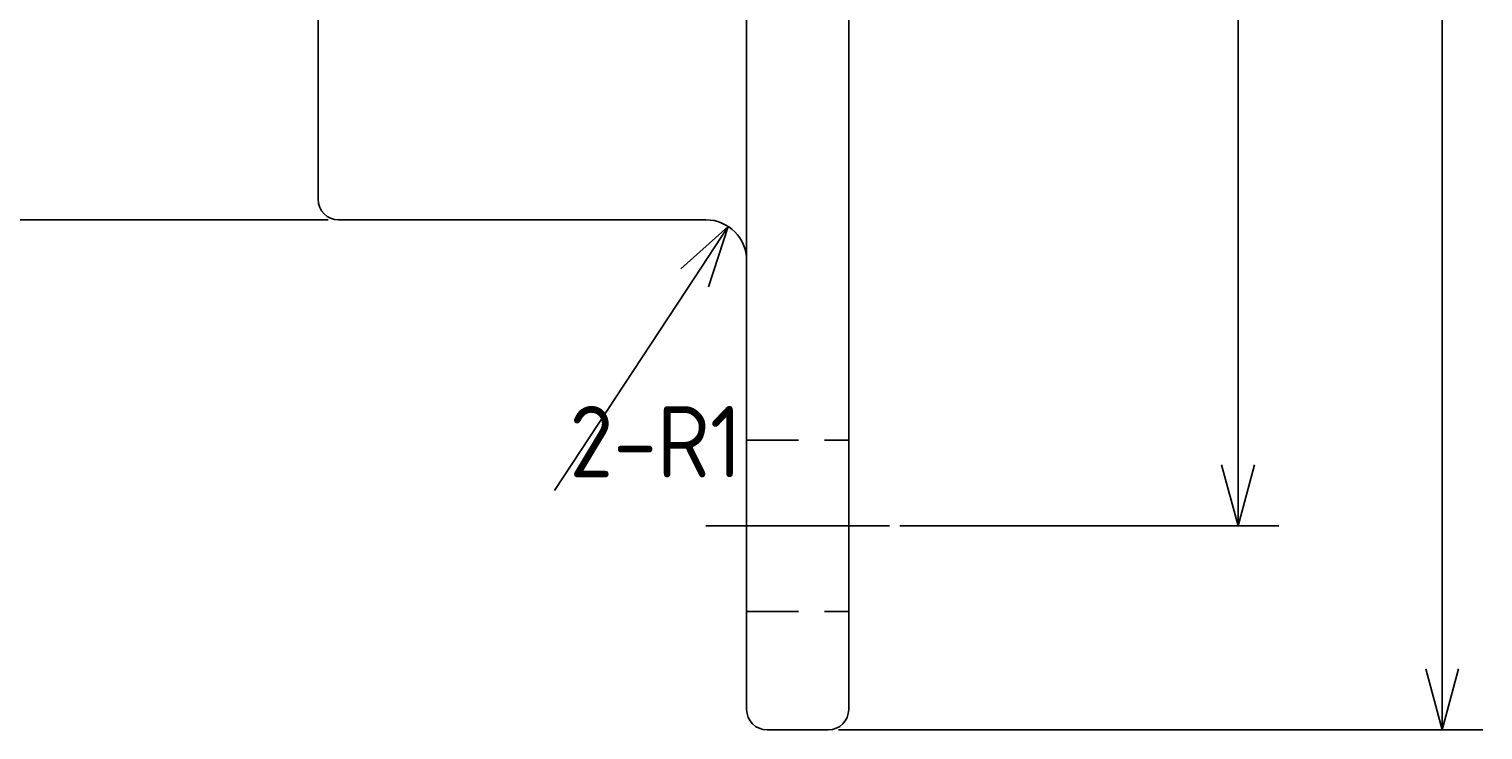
# Model space of a CAD drawing. Extents: x 521 to 631, y -239 to -167.
# Tile 3 of 7: x 595 to 631, y -238 to -221. Entities that reach past the tile are written whole.
import ezdxf

# ---------------------------------------------------------------- set-up
doc = ezdxf.new("R2010")
doc.units = 0
doc.header["$LTSCALE"] = 0.2
doc.linetypes.add('CENTER', pattern=[50.8, 31.75, -6.35, 6.35, -6.35])
doc.linetypes.add('HIDDEN', pattern=[9.525, 6.35, -3.175])
doc.layers.get('0').update_dxf_attribs({"linetype": 'CONTINUOUS'})
doc.layers.get('DEFPOINTS').update_dxf_attribs({"linetype": 'CONTINUOUS'})
for name, color, linetype in [('18-0-CON', 3, 'CONTINUOUS'), ('18-1-HID', 4, 'HIDDEN'), ('18-2-CEN', 1, 'CENTER'), ('35-0-CON', 7, 'CONTINUOUS')]:
    doc.layers.add(name, color=color, linetype=linetype)
doc.styles.add('DIMENSION', font='isocp.shx', dxfattribs={"bigfont": 'bigfont.shx'})
doc.dimstyles.get("Standard").update_dxf_attribs({"dimtxt": 0.18, "dimasz": 0.18, "dimexe": 0.18, "dimexo": 0.0625, "dimgap": 0.09, "dimtad": 0, "dimtih": 1, "dimtoh": 1, "dimzin": 0, "dimcen": 0.09, "dimazin": 3, "dimtfac": 1, "dimtofl": 0, "dimtmove": 0, "dimatfit": 3})

# ---------------------------------------------------------------- blocks, each defined once
blk = doc.blocks.new('_OPEN30')
at = {"color": 0, "linetype": 'BYBLOCK'}
for p, q in [((-1, 0.268), (0, 0)), ((0, 0), (-1, -0.268)), ((0, 0), (-1, 0))]:
    blk.add_line(p, q, dxfattribs=at)
blk = doc.blocks.new('*U91')
at = {"layer": '18-0-CON', "color": 161, "style": 'DIMENSION'}
blk.add_text('∅25', height=2.25, rotation=90, dxfattribs=at).set_placement((579.75, -216.036))
blk = doc.blocks.new('*D18')
at = {"layer": '18-0-CON', "color": 161}
for p, q in [((602.711, -200.902), (579, -200.902)), ((580, -202.402), (580, -224.402)), ((602.711, -225.902), (579, -225.902))]:
    blk.add_line(p, q, dxfattribs=at)
at = {"layer": 'DEFPOINTS', "color": 0}
for p in [(602.961, -200.902), (580, -225.902), (602.961, -225.902)]:
    blk.add_point(p, dxfattribs=at)
at = {"layer": '18-0-CON', "color": 161, "xscale": 1.500000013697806, "yscale": 1.500000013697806, "zscale": 1.500000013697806}
for p, rotation in [((580, -200.902), 90), ((580, -225.902), 270)]:
    blk.add_blockref('_OPEN30', p, dxfattribs=dict(at, rotation=rotation))
at = {"layer": '18-0-CON'}
blk.add_blockref('*U91', (0, 0), dxfattribs=at)
blk = doc.blocks.new('*U114')
at = {"layer": '18-0-CON', "color": 161, "style": 'DIMENSION'}
blk.add_text('40', height=2.25, rotation=90, dxfattribs=at).set_placement((624.75, -215.091))
blk = doc.blocks.new('*D23')
at = {"layer": '18-0-CON', "color": 161}
for p, q in [((616.711, -193.402), (626, -193.402)), ((625, -231.902), (625, -194.902)), ((616.711, -233.402), (626, -233.402))]:
    blk.add_line(p, q, dxfattribs=at)
at = {"layer": 'DEFPOINTS', "color": 0}
for p in [(616.461, -193.402), (625, -193.402), (616.461, -233.402)]:
    blk.add_point(p, dxfattribs=at)
at = {"layer": '18-0-CON', "color": 161, "xscale": 1.500000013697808, "yscale": 1.500000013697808, "zscale": 1.500000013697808}
for p, rotation in [((625, -193.402), 90), ((625, -233.402), 270)]:
    blk.add_blockref('_OPEN30', p, dxfattribs=dict(at, rotation=rotation))
at = {"layer": '18-0-CON'}
blk.add_blockref('*U114', (0, 0), dxfattribs=at)
blk = doc.blocks.new('*U94')
at = {"layer": '18-0-CON', "color": 161, "style": 'DIMENSION'}
blk.add_text('50', height=2.25, rotation=90, dxfattribs=at).set_placement((629.75, -214.978))
blk = doc.blocks.new('*D24')
at = {"layer": '18-0-CON', "color": 161}
for p, q in [((615.211, -188.402), (631, -188.402)), ((630, -189.902), (630, -236.902)), ((615.211, -238.402), (631, -238.402))]:
    blk.add_line(p, q, dxfattribs=at)
at = {"layer": 'DEFPOINTS', "color": 0}
for p in [(614.961, -188.402), (614.961, -238.402), (630, -238.402)]:
    blk.add_point(p, dxfattribs=at)
at = {"layer": '18-0-CON', "color": 161, "xscale": 1.500000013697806, "yscale": 1.500000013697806, "zscale": 1.500000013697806}
for p, rotation in [((630, -188.402), 90), ((630, -238.402), 270)]:
    blk.add_blockref('_OPEN30', p, dxfattribs=dict(at, rotation=rotation))
at = {"layer": '18-0-CON'}
blk.add_blockref('*U94', (0, 0), dxfattribs=at)
blk = doc.blocks.new('*D27')
at = {"layer": '18-0-CON', "color": 161}
blk.add_line((608.256, -232.538), (611.686, -227.32), dxfattribs=at)
at = {"layer": 'DEFPOINTS', "color": 0}
for p in [(612.51, -226.067), (611.961, -226.902)]:
    blk.add_point(p, dxfattribs=at)
at = {"layer": '18-0-CON', "color": 161, "xscale": 1.500000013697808, "yscale": 1.500000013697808, "zscale": 1.500000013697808, "rotation": 56.68468945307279}
blk.add_blockref('_OPEN30', (612.51, -226.067), dxfattribs=at)
at = {"layer": '18-0-CON', "color": 161, "style": 'DIMENSION'}
blk.add_text('2-R1', height=1.75, dxfattribs=at).set_placement((608.619, -232.213))

msp = doc.modelspace()

# ---------------------------------------------------------------- linework, layer by layer
at = {"layer": '18-1-HID'}
for p, q in [((612.961, -231.302), (615.461, -231.302)), ((612.961, -235.502), (615.461, -235.502))]:
    msp.add_line(p, q, dxfattribs=at)
at = {"layer": '18-2-CEN'}
msp.add_line((611.961, -233.402), (616.461, -233.402), dxfattribs=at)
at = {"layer": '35-0-CON'}
for p, q in [((615.461, -237.902), (615.461, -188.902)), ((602.461, -225.402), (602.461, -201.402)), ((612.961, -237.902), (612.961, -216.902)), ((602.961, -225.902), (611.961, -225.902)), ((613.461, -238.402), (614.961, -238.402))]:
    msp.add_line(p, q, dxfattribs=at)
for centre, radius, start, end in [((602.961, -225.402), 0.5, 180, 270), ((611.961, -226.902), 1, 0, 90), ((613.461, -237.902), 0.5, 180, 270), ((614.961, -237.902), 0.5, 270, 0)]:
    msp.add_arc(centre, radius, start, end, dxfattribs=at)

# ---------------------------------------------------------------- dimensions: what is measured, and where the dimension line sits
at = {"layer": '18-0-CON'}
for base, p1, p2, override, picture, middle in [((630, -238.402), (614.961, -188.402), (614.961, -238.402), {"dimscale": 0.5}, '*D24', (628.625, -213.402)), ((625, -193.402), (616.461, -233.402), (616.461, -193.402), {"dimscale": 0.5, "dimgap": 0.5, "dimtol": 0, "dimlim": 0, "dimtp": 0.3, "dimtm": 0.3, "dimtolj": 2}, '*D23', (623.625, -213.402)), ((580, -225.902), (602.961, -200.902), (602.961, -225.902), {"dimscale": 0.5, "dimpost": '%%c<>'}, '*D18', (578.625, -213.402))]:
    dim = msp.add_linear_dim(base=base, p1=p1, p2=p2, angle=90, dimstyle='Standard', override=override, dxfattribs=at)
    dim.commit()
    dim.dimension.update_dxf_attribs({"geometry": picture, "text_midpoint": middle})
dim = msp.add_radius_dim(center=(611.961, -226.902), mpoint=(612.51, -226.067), dimstyle='Standard', override={"dimscale": 0.5, "dimtxt": 3.5, "dimpost": '2-R<>', "dimtmove": 1}, dxfattribs=at)
dim.commit()
dim.dimension.update_dxf_attribs({"geometry": '*D27', "text_midpoint": (609.559, -230.556), "dimtype": 132})

doc.saveas('drawing.dxf')
